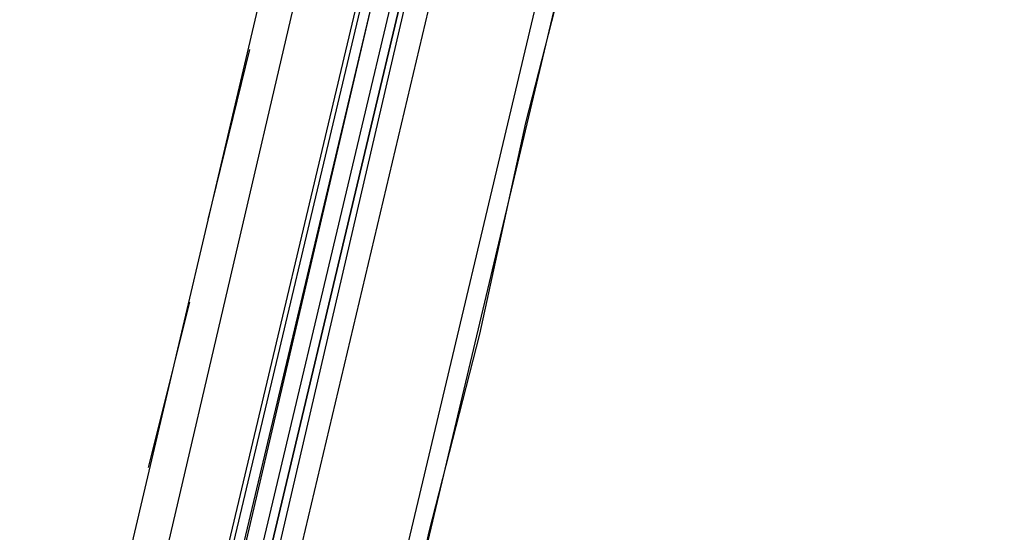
# Model space of a CAD drawing. Header units: feet. Extents: x -79 to 198, y -22 to 181.
# Tile 110 of 256: x 120.01 to 122.87, y 46.63 to 48.12. Entities that reach past the tile are written whole.
import ezdxf

# ---------------------------------------------------------------- set-up
doc = ezdxf.new("R2010")
doc.units = ezdxf.units.FT
doc.layers.add('A-LINEA', color=7, linetype='CONTINUOUS')

msp = doc.modelspace()

# ---------------------------------------------------------------- linework, layer by layer
at = {"layer": 'A-LINEA'}
for p, q in [((119.84, 40.8844), (122.8667, 53.6444)), ((119.12, 41.4178), (120.88, 48.8978)), ((119.8667, 41.2311), (121.64, 48.7111)), ((119.8667, 41.2311), (121.64, 48.7111)), ((120.88, 48.4711), (120.1067, 45.1511)), ((121.0533, 48.4311), (120.2667, 45.1111)), ((121.0667, 48.4311), (120.28, 45.1111)), ((121.0933, 48.4178), (120.3067, 45.0978)), ((121.0933, 48.4178), (120.32, 45.1111)), ((120.4667, 45.0578), (121.2533, 48.3778)), ((120.56, 47.5378), (120.68, 48.0311)), ((120.56, 47.5378), (120.68, 48.0311)), ((120.3867, 46.8178), (120.5067, 47.2978)), ((120.3867, 46.8178), (120.5067, 47.2978))]:
    msp.add_line(p, q, dxfattribs=at)
for points in [[(119.9733, 41.4311), (120.0267, 41.6311), (120.0667, 41.8444), (120.1333, 42.0978), (120.2, 42.3644), (120.2667, 42.6711), (120.3467, 43.0044), (120.4267, 43.3511), (120.52, 43.7378), (120.6133, 44.1511), (120.72, 44.5911), (120.84, 45.0578), (120.9467, 45.5644), (121.08, 46.0844), (121.2, 46.6311), (121.3467, 47.2044), (121.48, 47.8178), (121.64, 48.4444), (121.7867, 49.1111), (121.9467, 49.7911)], [(121.1867, 48.4044), (120.4, 45.0178), (120.3867, 45.0178), (120.3733, 45.0178), (120.3733, 45.0311), (121.1733, 48.4044), (120.3733, 45.0311), (120.36, 45.0178), (120.36, 45.0311), (120.3467, 45.0311), (121.1467, 48.4044)]]:
    msp.add_lwpolyline(points, dxfattribs=at)

doc.saveas('drawing.dxf')
